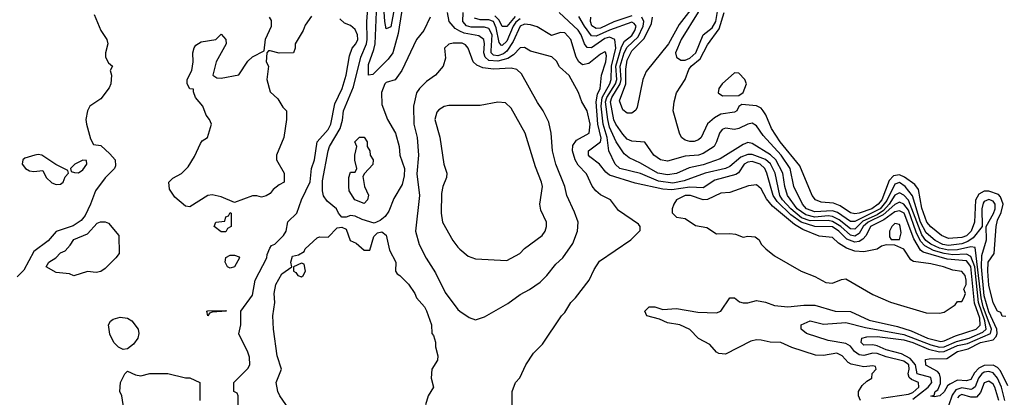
# Model space of a CAD drawing. Header units: inches. Extents: x 2671394 to 2765652, y 830470 to 955458.
# Tile 160 of 256: x 2678027 to 2682440, y 908184 to 909879. Entities that reach past the tile are written whole.
import ezdxf

# ---------------------------------------------------------------- set-up
doc = ezdxf.new("R2010")
doc.units = ezdxf.units.IN
doc.header["$MEASUREMENT"] = 0
doc.layers.add('C6970', color=7, linetype='Continuous')
doc.layers.add('C6980', color=7, linetype='Continuous')

msp = doc.modelspace()

# ---------------------------------------------------------------- linework, layer by layer
at = {"layer": 'C6970', "color": 2}
for points, elevation in [([(2679749.8, 910000), (2679737.2, 909950), (2679737.5, 909910), (2679723.1, 909816.9), (2679699.1, 909730), (2679678.6, 909701.4), (2679610, 909633.2), (2679590, 909629), (2679590, 909678), (2679614.7, 909745.3), (2679619.3, 909770), (2679627.5, 909950), (2679624.8, 910000)], 18), ([(2679718.8, 910000), (2679706.7, 909970), (2679702.4, 909910), (2679690, 909846), (2679670, 909837.2), (2679663.5, 909870), (2679654.5, 910000)], 14), ([(2679866, 909890), (2679838.8, 909830), (2679806, 909790), (2679738.8, 909650), (2679710, 909609), (2679670, 909596), (2679664, 909590), (2679647.7, 909552.3), (2679650, 909498), (2679676, 909430), (2679710.4, 909370), (2679727.7, 909310), (2679730.6, 909270), (2679752, 909210), (2679750, 909178), (2679740.7, 909139.3), (2679703.4, 909076.6), (2679681.1, 909018.9), (2679664.9, 908995.1), (2679643, 908977), (2679614.8, 908965.2), (2679561.6, 908981.6), (2679530, 908997), (2679510, 908999.5), (2679490, 908992.7), (2679470, 908992.7), (2679455.1, 909010), (2679446, 909030), (2679404.4, 909064.4), (2679388.5, 909088.5), (2679384, 909110), (2679384.4, 909155.6), (2679409.8, 909290.2), (2679415.8, 909310), (2679463.1, 909390), (2679473, 909427), (2679477.7, 909470), (2679522.5, 909577.5), (2679555.8, 909710), (2679580.7, 909770), (2679584.6, 909790), (2679582.2, 909870), (2679590.8, 909970)], 22), ([(2678361, 909901), (2678391, 909830), (2678418, 909790), (2678421, 909770), (2678411, 909730), (2678411.3, 909710), (2678425.4, 909685.4), (2678442, 909670), (2678432, 909650), (2678438, 909630), (2678434.8, 909590), (2678427.9, 909572.1), (2678390, 909524), (2678341, 909490), (2678331, 909470), (2678322.8, 909430), (2678326, 909410), (2678343.6, 909343.6), (2678358, 909318), (2678390, 909314), (2678430, 909276), (2678454, 909250), (2678456.8, 909223.2), (2678451, 909210), (2678410, 909169), (2678366.8, 909110), (2678344.7, 909050), (2678319.8, 909000.2), (2678302, 908978), (2678266.4, 908953.6), (2678190, 908928.7), (2678154, 908886), (2678090, 908839), (2678045.4, 908754.6), (2678015.3, 908724.7)], 26), ([(2680000, 909827.5), (2679978.2, 909838.2), (2679952.3, 909870), (2679944, 909910)], 22), ([(2679334, 909894), (2679306.4, 909853.6), (2679298, 909830), (2679262, 909770), (2679262, 909750), (2679254, 909730), (2679190, 909728.7), (2679150, 909738), (2679142, 909738), (2679134, 909730), (2679132, 909690), (2679142, 909670), (2679134, 909610), (2679150, 909554), (2679183.6, 909523.6), (2679206.4, 909486.4), (2679222, 909470), (2679222, 909430), (2679211, 909350), (2679178, 909270), (2679178, 909250), (2679212, 909190), (2679212, 909150), (2679190, 909138), (2679163.5, 909116.5), (2679150, 909098), (2679131.6, 909088.4), (2679110, 909082), (2679090, 909088.7), (2679070, 909088.7), (2678990, 909058), (2678930, 909084), (2678890, 909093.2), (2678870, 909089.2), (2678790, 909038), (2678770, 909042), (2678722, 909082), (2678698, 909118), (2678695.3, 909150), (2678712.9, 909167.1), (2678752, 909188), (2678782, 909218), (2678810, 909264.7), (2678837.2, 909322.8), (2678845.2, 909334.8), (2678868, 909350), (2678886, 909410), (2678878, 909430), (2678862, 909450), (2678848, 909490), (2678815.3, 909530), (2678806, 909554), (2678806, 909566), (2678790, 909568), (2678778, 909590), (2678778, 909610), (2678799, 909650), (2678804, 909690), (2678802, 909730), (2678808.4, 909751.6), (2678816.4, 909763.6), (2678840.4, 909779.6), (2678906, 909790), (2678930, 909814), (2678951.3, 909790), (2678952, 909770), (2678906.8, 909690), (2678892, 909630), (2678910, 909618), (2678930, 909616), (2679008.9, 909631.1), (2679050, 909692), (2679070, 909712), (2679122, 909738), (2679128.4, 909791.6), (2679155.3, 909850), (2679154.6, 909874.6), (2679146, 909890)], 26), ([(2679006, 908110), (2679006, 908190), (2679002, 908202), (2678986, 908210), (2678986, 908250), (2679050, 908314), (2679058, 908330), (2679056.4, 908363.6), (2679050, 908386), (2679008.9, 908468.9), (2679018, 908510), (2679018, 908570), (2679070, 908642), (2679082, 908710), (2679134, 908810), (2679135.3, 908824.7), (2679147.3, 908852.7), (2679155.3, 908864.7), (2679170, 908871.3), (2679209, 908910), (2679221.2, 908930), (2679229.1, 908970.9), (2679269.4, 909010.6), (2679289.2, 909070.8), (2679329.4, 909150.6), (2679334.7, 909210), (2679347.6, 909250), (2679359.6, 909330), (2679410, 909386), (2679422, 909410), (2679438.9, 909501.1), (2679472.4, 909570), (2679489.3, 909629.3), (2679504.4, 909715.6), (2679516.2, 909750), (2679533, 909770), (2679542.4, 909790), (2679540.5, 909810), (2679530, 909835.1), (2679510, 909852.7), (2679482.9, 909862.9), (2679462, 909882)], 26), ([(2680000, 909773.1), (2679970, 909773.6), (2679950, 909769.2), (2679930.8, 909750), (2679934.8, 909705.2), (2679924.7, 909670), (2679891, 909630), (2679850, 909600.9), (2679818, 909570), (2679806, 909550), (2679796.4, 909510), (2679792.4, 909490), (2679792.7, 909410), (2679808.2, 909350), (2679814.9, 909270), (2679807.4, 909187.4), (2679818, 909090), (2679800.7, 908930), (2679817.3, 908870), (2679847.9, 908807.9), (2679890, 908742), (2679933.7, 908653.7), (2679990, 908578), (2680000, 908571.1)], 26), ([(2680000, 909494), (2679950, 909494), (2679930, 909488.7), (2679905.4, 909474.6), (2679896.9, 909463.1), (2679886.8, 909430), (2679910.6, 909350.6), (2679928, 909230), (2679940.7, 909190), (2679939.1, 909170), (2679924, 909130), (2679918, 909098), (2679916, 909010), (2679922, 908970), (2679967.9, 908887.9), (2679990, 908858), (2680000, 908849.2)], 30), ([(2679257.4, 908097.4), (2679192, 908190), (2679183.6, 908210), (2679176.2, 908250), (2679199.5, 908310), (2679180.5, 908370), (2679164.5, 908490), (2679162, 908550), (2679169.6, 908610), (2679167.6, 908650), (2679175.1, 908690), (2679202, 908738), (2679246, 908770), (2679242, 908790), (2679250, 908818), (2679276.4, 908823.6), (2679302, 908838), (2679306, 908850), (2679360.2, 908899.8), (2679370, 908904.7), (2679410, 908902.8), (2679450, 908944), (2679470, 908947.3), (2679490, 908938), (2679508.4, 908888.4), (2679535.2, 908875.2), (2679570, 908844.7), (2679596.4, 908843.6), (2679614.5, 908905.5), (2679630, 908922.8), (2679650, 908926.8), (2679670, 908911.3), (2679684.6, 908844.6), (2679712.7, 908790), (2679711.3, 908750), (2679718, 908738), (2679730, 908731.3), (2679770, 908691.3), (2679798, 908650), (2679806, 908630), (2679841, 908590), (2679850, 908572), (2679872, 908510), (2679874, 908470), (2679882, 908462), (2679891, 908431), (2679890.8, 908410), (2679900.7, 908370), (2679898.8, 908350), (2679874, 908310), (2679870.7, 908270), (2679881, 908230), (2679858, 908190), (2679846, 908150)], 22), ([(2678492.9, 908132.9), (2678484, 908190), (2678475.3, 908210), (2678478, 908250), (2678498, 908290), (2678510, 908302), (2678545.4, 908285.4), (2678570, 908281), (2678610, 908291), (2678690, 908291.3), (2678770, 908272), (2678790, 908272), (2678834, 908250), (2678834, 908170)], 26)]:
    msp.add_lwpolyline(points, dxfattribs=dict(at, elevation=elevation))
for points, elevation in [([(2679570, 909054), (2679529.4, 909070), (2679504, 909110), (2679502, 909130), (2679502, 909170), (2679508, 909190), (2679510, 909194), (2679530, 909194), (2679538, 909210), (2679528.7, 909248.7), (2679528.7, 909270), (2679538, 909310), (2679528.7, 909330), (2679550, 909352), (2679570, 909351), (2679584.7, 909330), (2679584.7, 909310), (2679596, 909290), (2679598, 909270), (2679611, 909250), (2679610, 909228), (2679571.6, 909188.4), (2679564.7, 909175.3), (2679572, 909130), (2679590.7, 909090.7), (2679586, 909070)], 18), ([(2678110, 909273.2), (2678094, 909270), (2678050, 909257.2), (2678041, 909250), (2678038, 909230), (2678052, 909210), (2678070, 909201), (2678090, 909198), (2678130, 909202), (2678146, 909170), (2678170, 909146.8), (2678190, 909138.8), (2678210, 909141), (2678222, 909150), (2678230, 909174), (2678246, 909190), (2678242, 909202), (2678189.1, 909229.1), (2678126, 909270)], 26), ([(2678310, 909248), (2678274, 909230), (2678254, 909210), (2678258, 909198), (2678272.7, 909192.7), (2678290, 909192), (2678310, 909204.7), (2678328, 909230), (2678326, 909246)], 26), ([(2678370, 908744), (2678330, 908748.7), (2678270, 908728.7), (2678250, 908738), (2678190, 908744), (2678146, 908770), (2678158, 908790), (2678188, 908810), (2678210, 908832), (2678230, 908842), (2678253.6, 908866.4), (2678270, 908892), (2678330, 908918), (2678374.6, 908965.4), (2678388.9, 908971.1), (2678410, 908972), (2678425.4, 908965.4), (2678471.3, 908910), (2678472, 908830), (2678458, 908810), (2678410, 908762), (2678390, 908748.7)], 26), ([(2678930, 908926), (2678898, 908950), (2678906, 908970), (2678946, 908974), (2678950, 908994), (2678962, 908998), (2678970, 909014), (2678974, 909010), (2678974, 908950), (2678958, 908942), (2678950, 908926)], 26), ([(2678970, 908764), (2678958, 908770), (2678948, 908790), (2678950, 908812), (2678970, 908822), (2678990, 908822), (2679010, 908814), (2679012, 908810), (2678990, 908769)], 26), ([(2679290, 908786), (2679254, 908770), (2679254, 908750), (2679264.7, 908744.7), (2679274, 908730), (2679290, 908724.7), (2679298, 908730), (2679308, 908750), (2679302, 908782)], 22), ([(2678870, 908549), (2678866, 908570), (2678870, 908572), (2678950, 908574), (2678954, 908570), (2678890, 908566), (2678878, 908562)], 26), ([(2678490, 908399), (2678470, 908408.7), (2678449.3, 908429.3), (2678430, 908468), (2678424, 908510), (2678433.6, 908526.4), (2678445.6, 908534.4), (2678476.5, 908543.5), (2678510, 908538.8), (2678530, 908526.8), (2678557.3, 908490), (2678560.7, 908470), (2678556, 908450), (2678537.3, 908422.7), (2678510, 908402)], 26)]:
    msp.add_lwpolyline(points, close=True, dxfattribs=dict(at, elevation=elevation))
at = {"layer": 'C6980', "color": 2}
for points, elevation in [([(2681130, 909947.3), (2681110, 909941.1), (2681068.1, 909911.9), (2680991.6, 909790), (2680966.7, 909730), (2680970.4, 909710.4), (2680990, 909696.4), (2681010, 909696.9), (2681030, 909705.4), (2681057.1, 909730), (2681089.8, 909810.2), (2681130, 909841.8), (2681147.2, 909870), (2681154.5, 909914.5), (2681150, 909934.5), (2681142.2, 909942.3)], 6), ([(2681230, 909639.3), (2681176, 909590), (2681161, 909570), (2681158, 909550), (2681176.9, 909536.9), (2681250, 909538), (2681270, 909552), (2681284, 909590), (2681277.2, 909610), (2681250, 909639)], 2), ([(2681330, 909137.2), (2681293.2, 909133.2), (2681210, 909103.7), (2681170, 909100.7), (2681110, 909071.3), (2681090, 909069.5), (2681034, 909090), (2681010, 909089.4), (2680971.3, 909070), (2680958, 909050), (2680951.3, 909030), (2680951.6, 909011.6), (2680970, 908992), (2681010, 908986), (2681055.3, 908955.3), (2681106.4, 908946.4), (2681150, 908918), (2681210, 908919.3), (2681235.8, 908915.8), (2681270, 908902.8), (2681290, 908907.3), (2681324, 908904), (2681341, 908890), (2681350.7, 908870.7), (2681370.6, 908850.6), (2681410, 908818.8), (2681530, 908750.8), (2681590, 908726.8), (2681639.9, 908699.9), (2681670, 908696.3), (2681710, 908713.4), (2681730, 908715.5), (2681850, 908644.9), (2681930, 908610.7), (2682090, 908562.8), (2682150, 908561), (2682170, 908566), (2682220.4, 908599.6), (2682230, 908614), (2682250, 908614), (2682258, 908630), (2682266, 908650), (2682258, 908670), (2682268.7, 908690), (2682269, 908710), (2682265.2, 908730), (2682250, 908749), (2682210, 908754), (2682168, 908770), (2682110, 908782.7), (2682033.6, 908793.6), (2682021.6, 908801.6), (2681990, 908848.7), (2681950, 908866), (2681910, 908868), (2681890, 908862), (2681870.8, 908849.2), (2681810, 908836.2), (2681770, 908839.7), (2681732.7, 908852.7), (2681696.4, 908876.4), (2681670, 908900.7), (2681610, 908906.9), (2681537.6, 908937.6), (2681499.1, 908959.1), (2681401.2, 909041.2), (2681374.1, 909074.1), (2681350, 909119.3)], 22), ([(2681950, 908964), (2681936, 908950), (2681926, 908930), (2681924.7, 908904.7), (2681932.7, 908892.7), (2681970, 908892), (2681978, 908922), (2681973.6, 908950), (2681970, 908959)], 22)]:
    msp.add_lwpolyline(points, close=True, dxfattribs=dict(at, elevation=elevation))
for points, elevation in [([(2681795.3, 908170), (2681786, 908190), (2681786, 908210), (2681803.1, 908236.9), (2681823.1, 908256.9), (2681846, 908270), (2681848.4, 908291.6), (2681866, 908310), (2681862, 908322), (2681850, 908326), (2681810, 908321.2), (2681753.4, 908333.4), (2681740.5, 908340.5), (2681712.7, 908370), (2681690, 908382), (2681630, 908371.8), (2681593.8, 908373.8), (2681487.5, 908407.5), (2681438, 908430), (2681390, 908431.6), (2681350, 908440.7), (2681330, 908442), (2681304.1, 908435.9), (2681190, 908378), (2681160.4, 908380.4), (2681150, 908386), (2681120.4, 908420.4), (2681070, 908448), (2681030, 908488), (2680986, 908510), (2680930, 908519), (2680894.6, 908534.6), (2680838, 908550), (2680828, 908570), (2680848, 908590), (2680874, 908590), (2680910, 908578), (2680970, 908582.8), (2681066.8, 908566.8), (2681150, 908563.8), (2681170, 908571), (2681210, 908631), (2681230, 908630.8), (2681253, 908613), (2681270, 908607.7), (2681290, 908607.7), (2681330, 908618), (2681370, 908610.5), (2681410, 908595.5), (2681469.5, 908590.5), (2681542, 908598), (2681590, 908597.1), (2681682, 908570), (2681750, 908568.5), (2681834.8, 908530), (2681962, 908502), (2682022.6, 908482.6), (2682095.5, 908450), (2682154.9, 908434.9), (2682170, 908436.9), (2682220.8, 908459.2), (2682313.6, 908490), (2682332.1, 908507.9), (2682330, 908539.6), (2682306.5, 908606.5), (2682290.3, 908770.3), (2682270, 908795.7), (2682183.7, 908803.7), (2682075.7, 908835.7), (2682063.7, 908843.7), (2682034.5, 908894.5), (2681990.6, 909010), (2681970, 909021.2), (2681950, 909016.2), (2681899.6, 908980.4), (2681840.9, 908950), (2681820.2, 908910), (2681806.5, 908893.5), (2681790, 908883.7), (2681770, 908879.9), (2681733.7, 908893.7), (2681698.2, 908930), (2681670, 908949), (2681590, 908951.1), (2681530, 908969.9), (2681482.9, 909002.9), (2681422.3, 909062.3), (2681404.5, 909090), (2681376.2, 909190), (2681366.2, 909210), (2681345.6, 909230), (2681310, 909242.2), (2681290, 909239.3), (2681274, 909230), (2681248.4, 909191.6), (2681236.8, 909183.2), (2681142.2, 909157.8), (2681090, 909124), (2681030, 909127.5), (2680950, 909115), (2680910, 909118.2), (2680785.6, 909145.6), (2680670, 909180.5), (2680653.9, 909193.9), (2680626, 909230), (2680582.5, 909262.5), (2680576.9, 909270), (2680575.8, 909290), (2680629.7, 909330), (2680633, 909347), (2680618.6, 909410), (2680611.1, 909510), (2680616.4, 909543.6), (2680628.5, 909570), (2680635.1, 909630), (2680654.4, 909690), (2680657, 909717), (2680652.6, 909732.6), (2680650, 909734.5), (2680630, 909723.6), (2680578.2, 909681.8), (2680550, 909676.3), (2680533.6, 909690), (2680520.5, 909710), (2680496.9, 909790), (2680470, 909819.6), (2680450, 909820.7), (2680410, 909807.8), (2680346.3, 909846.3), (2680315.9, 909855.9), (2680290, 909857.7), (2680269.2, 909850), (2680239.1, 909780.9), (2680210, 909736.5), (2680195, 909725), (2680170, 909715.8), (2680150, 909718.8), (2680140.3, 909730), (2680139.4, 909739.4), (2680144, 909810), (2680130, 909839.1), (2680110, 909845.6), (2680050, 909844.8), (2680030, 909851.1), (2680013.5, 909870), (2680015.1, 909910)], 18), ([(2681890, 908180.7), (2682010, 908198.5), (2682030, 908205.7), (2682057.6, 908230), (2682055.1, 908250), (2682023.5, 908263.5), (2682013.6, 908273.6), (2682009.8, 908290), (2682013.8, 908310), (2682011.4, 908330), (2681990, 908346.2), (2681910, 908365.7), (2681870, 908380.2), (2681850, 908381.8), (2681810, 908371.6), (2681790, 908374.6), (2681769.2, 908389.2), (2681750, 908413.3), (2681730, 908425.3), (2681650, 908439.7), (2681554, 908470), (2681529, 908490), (2681529, 908510), (2681570, 908527.7), (2681630, 908512), (2681730, 908520.2), (2681817.9, 908497.9), (2681990, 908465.7), (2682110, 908418.8), (2682150, 908408.6), (2682170, 908410.7), (2682225.1, 908434.9), (2682282.6, 908450), (2682343.8, 908476.2), (2682358.5, 908490), (2682353.3, 908526.7), (2682323.8, 908610), (2682307.7, 908770), (2682290, 908815.3), (2682270, 908826.9), (2682210, 908823.4), (2682170, 908828.8), (2682123, 908843), (2682083.3, 908863.3), (2682064.6, 908884.6), (2682044.7, 908924.7), (2682010, 909023.9), (2681990, 909050.8), (2681970, 909059.3), (2681950, 909049.8), (2681897.7, 909002.3), (2681830, 908969.3), (2681807.1, 908950), (2681790, 908918.8), (2681770, 908907.8), (2681750, 908911.9), (2681707.4, 908950), (2681670, 908972.7), (2681650, 908976.9), (2681570, 908976), (2681530.9, 908990), (2681483.2, 909030), (2681446.1, 909070), (2681434.5, 909090), (2681412.4, 909190), (2681391.5, 909231.5), (2681370, 909251.4), (2681310, 909274.2), (2681290, 909273.5), (2681258.8, 909261.2), (2681210, 909219.1), (2681190.6, 909210), (2681098.8, 909190), (2681004.9, 909155.1), (2680954.9, 909145.1), (2680890, 909154.5), (2680810, 909188.7), (2680717, 909210), (2680695.8, 909230), (2680667.8, 909290), (2680660.2, 909350), (2680642.1, 909410), (2680633.4, 909490), (2680637.9, 909530), (2680671.3, 909590), (2680677.3, 909610), (2680678.8, 909670), (2680698.9, 909750), (2680693.7, 909790), (2680670, 909799.8), (2680650, 909793.8), (2680590, 909752.6), (2680570, 909754), (2680558, 909770), (2680543.5, 909810), (2680530, 909831.1), (2680445.1, 909910)], 14), ([(2681035.4, 909924.6), (2680983.2, 909856.8), (2680934.3, 909770), (2680834.5, 909645.5), (2680820.3, 909610), (2680794, 909486), (2680787.7, 909472.3), (2680770, 909459), (2680750, 909459), (2680730, 909474), (2680714.8, 909514.8), (2680743.2, 909590), (2680744, 909656), (2680750, 909696.3), (2680770, 909738.5), (2680825.4, 909794.6), (2680858.2, 909861.9), (2680862.7, 909890)], 2), ([(2682447.3, 908547.3), (2682430, 908548.7), (2682424, 908564), (2682409.6, 908570), (2682390, 908608.7), (2682370, 908688), (2682365.6, 908750), (2682367.7, 908790), (2682395.1, 908830), (2682403.1, 908950), (2682410, 908979.1), (2682426.4, 909013.6), (2682434.7, 909050), (2682423.3, 909083.3), (2682413.5, 909093.5), (2682370, 909108.9), (2682350, 909108.7), (2682325.1, 909094.9), (2682311, 909069), (2682305.8, 908970), (2682291.8, 908930), (2682270, 908908.2), (2682250, 908900.7), (2682190, 908896.9), (2682158.4, 908910), (2682110, 908948.4), (2682092.6, 908970), (2682070, 909033.2), (2682055.9, 909115.9), (2682038.3, 909138.3), (2681992.3, 909172.3), (2681970, 909182.9), (2681942.7, 909177.3), (2681923.2, 909156.7), (2681891.4, 909070), (2681875.2, 909050), (2681846.4, 909030), (2681790, 909011), (2681770, 909007.9), (2681750, 909011.3), (2681703.9, 909043.9), (2681675.1, 909055.1), (2681619.7, 909059.7), (2681593.2, 909070), (2681578.4, 909090), (2681523.3, 909223.3), (2681435.6, 909330), (2681396.9, 909390), (2681371.8, 909451.8), (2681359.7, 909470), (2681350, 909481.6), (2681330, 909492), (2681262.8, 909497.2), (2681250.7, 909489.3), (2681241, 909470), (2681230, 909463.7), (2681170, 909454), (2681141.3, 909438.7), (2681108.9, 909411.1), (2681080.5, 909350), (2681070, 909339.5), (2681050, 909332), (2681030, 909332), (2681010, 909338), (2680993.2, 909350), (2680983.7, 909370), (2680956.2, 909470), (2680959.7, 909510), (2680971.3, 909550), (2681009.7, 909610), (2681025.8, 909654.2), (2681036.9, 909670), (2681076.9, 909703.1), (2681110, 909764.9), (2681162.1, 909837.9), (2681184.2, 909910)], 2), ([(2680270, 909882.7), (2680250, 909867.2), (2680238, 909850), (2680210, 909782.6), (2680190, 909763), (2680184.4, 909764.4), (2680176.1, 909776.1), (2680162.2, 909842.2), (2680150, 909869.8), (2680130, 909878), (2680090, 909877.7), (2680065.8, 909885.8)], 14), ([(2680246.8, 909893.2), (2680210, 909848.2), (2680190, 909847.6), (2680175.6, 909875.6), (2680156.1, 909896.1)], 10), ([(2682030, 908175.5), (2682098.8, 908230), (2682114.8, 908250), (2682110, 908272.9), (2682049.9, 908289.9), (2682041.3, 908330), (2682018.4, 908358.4), (2681978.5, 908378.5), (2681910, 908397.6), (2681870, 908415.1), (2681850, 908419.7), (2681810, 908418), (2681798, 908430), (2681801.2, 908450), (2681824, 908456), (2681870, 908457.3), (2681990, 908441.9), (2682030, 908430.1), (2682099.7, 908399.7), (2682150, 908387.5), (2682170, 908389.4), (2682230, 908416.1), (2682274.4, 908425.6), (2682378.2, 908470), (2682382.7, 908490), (2682345.6, 908590), (2682335.8, 908630), (2682310, 908856), (2682290, 908859.3), (2682230, 908845.7), (2682190, 908844.2), (2682150, 908853.1), (2682110, 908871.2), (2682088.1, 908888.1), (2682070, 908912.8), (2682010, 909068.7), (2681990, 909090.8), (2681970, 909100.9), (2681950, 909091), (2681923.4, 909050), (2681897.9, 909022.1), (2681870, 909003), (2681805.8, 908974.2), (2681770, 908938.5), (2681750, 908940.2), (2681700.2, 908980.2), (2681670, 908995.8), (2681650, 908998.5), (2681590, 908992.6), (2681550, 909002.7), (2681511.6, 909030), (2681468, 909090), (2681455.9, 909130), (2681447.2, 909190), (2681415.5, 909250), (2681392.7, 909272.7), (2681310, 909323.6), (2681290, 909327.3), (2681270, 909318.4), (2681165.9, 909254.1), (2681090, 909227.8), (2681026.8, 909213.2), (2680970, 909188.4), (2680930, 909182), (2680887, 909190), (2680810, 909235.4), (2680758.2, 909258.2), (2680736.1, 909276.1), (2680699.8, 909330), (2680670, 909395.6), (2680662.2, 909430), (2680652.5, 909510), (2680658.3, 909530), (2680697.6, 909590), (2680702.7, 909610), (2680699.2, 909670), (2680724.1, 909755.9), (2680738.1, 909781.9), (2680770, 909808.2), (2680783.5, 909830), (2680789.7, 909850), (2680780.7, 909860.7), (2680770, 909866.9), (2680670, 909831.2), (2680610, 909804), (2680590, 909806.4), (2680557.7, 909850), (2680533.2, 909893.2)], 10), ([(2680770, 909896.3), (2680690, 909868.4), (2680630, 909840.6), (2680610, 909838.4), (2680591.6, 909851.6), (2680585.7, 909870), (2680586, 909890)], 6), ([(2682455.4, 908235.4), (2682422.7, 908302.7), (2682410, 908318.5), (2682390, 908329), (2682350, 908326.1), (2682325.9, 908314.1), (2682306.3, 908293.7), (2682290, 908263.5), (2682270, 908257.3), (2682230, 908260.4), (2682196.2, 908243.8), (2682184.8, 908235.2), (2682170, 908208.7), (2682151.3, 908190), (2682126, 908186), (2682110, 908188.7), (2682126, 908194), (2682129.6, 908210), (2682142.5, 908217.5), (2682153.8, 908246.2), (2682154.7, 908270), (2682149.8, 908289.8), (2682140.6, 908300.6), (2682088.5, 908328.5), (2682086.8, 908353.2), (2682102.9, 908357.1), (2682181.7, 908358.3), (2682229.7, 908390), (2682278.4, 908401.6), (2682334, 908430), (2682390, 908442.3), (2682403.8, 908456.2), (2682407.8, 908470), (2682405.8, 908490), (2682370, 908567.6), (2682350, 908639.5), (2682338, 908770), (2682339.5, 908820.4), (2682360.6, 908890), (2682358.7, 908950), (2682391.8, 909008.2), (2682399.5, 909030), (2682399.4, 909050), (2682390, 909063.5), (2682370, 909071.7), (2682350, 909062), (2682345.3, 909054.7), (2682339.8, 909030), (2682341.3, 908950), (2682300.2, 908899.8), (2682277.1, 908882.9), (2682250, 908872.4), (2682190, 908865), (2682164.7, 908870), (2682130, 908887), (2682090, 908921.8), (2682065, 908970), (2682028.8, 909088.8), (2681995.3, 909130), (2681970, 909147.6), (2681950, 909140.4), (2681913.2, 909066.8), (2681883.9, 909030), (2681770, 908973), (2681750, 908972.4), (2681692.8, 909012.8), (2681670, 909021.3), (2681590, 909016.2), (2681552.8, 909030), (2681535.1, 909050), (2681496, 909130), (2681480.4, 909210), (2681439.8, 909270), (2681358.6, 909358.6), (2681330, 909402.7), (2681310, 909414), (2681290, 909409.6), (2681250, 909389.6), (2681230, 909385.6), (2681190, 909391.6), (2681174.9, 909385.1), (2681163, 909370), (2681150.6, 909330), (2681139.1, 909310), (2681090, 909278.3), (2681070, 909271.1), (2681010, 909266), (2680930, 909243.6), (2680899, 909250), (2680869.4, 909270), (2680829.1, 909329.1), (2680770, 909334), (2680750, 909342.9), (2680730, 909365.1), (2680698, 909410), (2680690, 909429.4), (2680674.3, 909510), (2680681.5, 909530), (2680718.3, 909590), (2680722, 909610), (2680718.8, 909670), (2680736.2, 909730), (2680750, 909754.5), (2680798.2, 909801.8), (2680820.9, 909850), (2680824.6, 909870), (2680815.1, 909890)], 6), ([(2680234, 908150), (2680234, 908210), (2680249.3, 908250.7), (2680268.9, 908271.1), (2680295.3, 908330), (2680330, 908382), (2680370, 908422), (2680455.3, 908550), (2680470, 908564.7), (2680497, 908610), (2680518, 908630), (2680579, 908710), (2680602, 908758), (2680625.6, 908794.4), (2680766, 908890), (2680807.3, 908932.7), (2680808, 908950), (2680800.4, 908960.4), (2680710, 909022), (2680675.3, 909070), (2680630, 909093.2), (2680609, 909110), (2680592, 909132), (2680567.2, 909187.2), (2680530, 909225.2), (2680517, 909250), (2680504.5, 909290), (2680505.6, 909314.4), (2680522.5, 909337.5), (2680579.3, 909370), (2680583.5, 909410), (2680570, 909469.2), (2680546.6, 909510), (2680531.9, 909551.9), (2680490, 909628.7), (2680446.8, 909666.8), (2680432.5, 909692.5), (2680412.5, 909712.5), (2680316.6, 909736.6), (2680290, 909754), (2680270, 909752.3), (2680239.4, 909720.6), (2680215.4, 909704.6), (2680170, 909691.6), (2680130, 909695), (2680113.6, 909710), (2680107.7, 909730), (2680110.7, 909770.7), (2680107.6, 909790), (2680085.3, 909805.3), (2680018.4, 909818.4), (2680000, 909827.5)], 22), ([(2680000, 908571.1), (2680042, 908542), (2680070, 908531.3), (2680110, 908544.7), (2680214.8, 908605.2), (2680270, 908646), (2680312.1, 908667.9), (2680358.9, 908701.1), (2680389.5, 908730.5), (2680430, 908781), (2680461.2, 908810), (2680505.6, 908874.4), (2680527, 908930), (2680529.4, 908970), (2680514.2, 909014.2), (2680479.3, 909090), (2680469.5, 909130), (2680429.6, 909230), (2680414.5, 909290), (2680409.2, 909370), (2680398.6, 909418.6), (2680373.2, 909470), (2680347.5, 909507.5), (2680275.9, 909635.9), (2680255.1, 909655.1), (2680230, 909661.6), (2680150, 909656.4), (2680102, 909662), (2680075.1, 909675.1), (2680059.3, 909690), (2680037, 909750), (2680025.6, 909765.6), (2680010, 909773), (2680000, 909773.1)], 26), ([(2680000, 908849.2), (2680036.9, 908816.9), (2680070, 908804.7), (2680210, 908798), (2680268, 908830), (2680290, 908852), (2680368, 908910), (2680382, 908930), (2680388.7, 908950), (2680388.7, 908970), (2680363.2, 909023.2), (2680358, 909050), (2680369.3, 909130), (2680366, 909150), (2680338, 909218), (2680292.3, 909370), (2680230, 909482), (2680204.7, 909504.7), (2680170, 909509), (2680090, 909494), (2680000, 909494)], 30), ([(2682442.8, 908170), (2682427.9, 908230), (2682410, 908269.8), (2682390, 908293.5), (2682370, 908299.8), (2682350, 908297.4), (2682338.6, 908290), (2682324.1, 908270), (2682310, 908231.5), (2682297.9, 908222.1), (2682290, 908219), (2682250, 908227), (2682222.5, 908217.5), (2682206.3, 908193.7), (2682190, 908145.7)], 10), ([(2682415.6, 908170), (2682397.8, 908230), (2682390, 908243), (2682370, 908255.8), (2682350, 908249.5), (2682333.9, 908206.1), (2682314.9, 908185.1), (2682290, 908184.8), (2682250, 908196.5), (2682238, 908190), (2682230, 908181.3)], 14)]:
    msp.add_lwpolyline(points, dxfattribs=dict(at, elevation=elevation))

doc.saveas('drawing.dxf')
